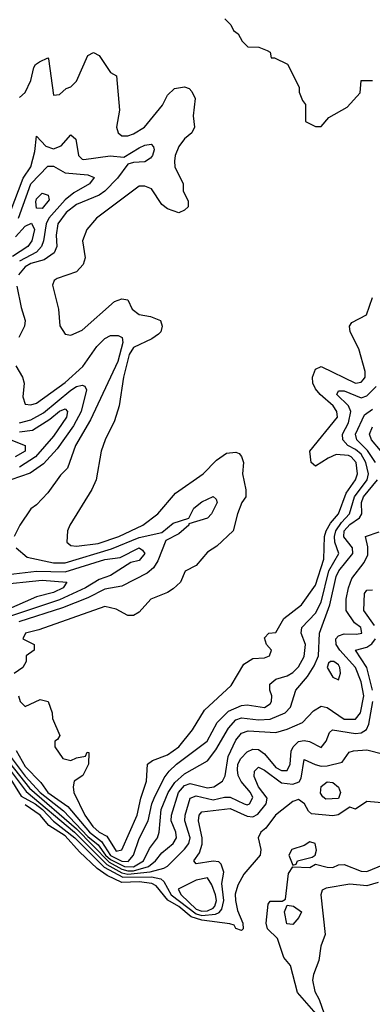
# Model space of a CAD drawing. Header units: inches. Extents: x 2601682 to 2755810, y 449311 to 584050.
# Tile 7 of 256: x 2647431 to 2648669, y 455105 to 458568. Entities that reach past the tile are written whole.
import ezdxf

# ---------------------------------------------------------------- set-up
doc = ezdxf.new("R2010")
doc.units = ezdxf.units.IN
doc.header["$MEASUREMENT"] = 0
doc.layers.add('C6445', color=7, linetype='Continuous')

msp = doc.modelspace()

# ---------------------------------------------------------------- linework, layer by layer
at = {"layer": 'C6445', "color": 2}
for points, elevation in [([(2648151.1, 458571.1), (2648172, 458550), (2648182, 458530), (2648198, 458518), (2648211.6, 458491.6), (2648232, 458472), (2648271.1, 458471.1), (2648299.6, 458459.6), (2648310, 458454), (2648314, 458434), (2648326, 458434), (2648371.1, 458411.1), (2648412, 458330), (2648412.7, 458312.7), (2648423.6, 458283.6), (2648434, 458270), (2648434, 458210), (2648470, 458192), (2648490, 458192), (2648516.4, 458223.6), (2648580.4, 458259.6), (2648626, 458310), (2648630, 458354), (2648670, 458354)], 30), ([(2647430, 458294), (2647450, 458312), (2647470, 458354), (2647480.4, 458399.6), (2647486, 458410), (2647500.2, 458419.8), (2647530, 458434), (2647532, 458430), (2647550, 458302), (2647570, 458304.7), (2647594, 458326), (2647610, 458332), (2647630, 458352), (2647670, 458442), (2647690, 458452), (2647710, 458442), (2647750, 458382), (2647771.3, 458370), (2647781, 458250), (2647771, 458190), (2647776, 458170), (2647790, 458158.8), (2647810, 458159.1), (2647830, 458166), (2647869.2, 458190), (2647932.5, 458267.5), (2647950, 458302), (2647974.6, 458325.4), (2648010, 458331.3), (2648025.4, 458325.4), (2648035.3, 458315.3), (2648046.8, 458290), (2648040.5, 458230), (2648044.9, 458190), (2648034.8, 458170), (2648010, 458149.2), (2647990, 458121.2), (2647976.3, 458090), (2647974, 458070), (2647976, 458050), (2648004.7, 457990), (2648005.4, 457965.4), (2648022, 457930), (2648022, 457910), (2648010, 457898), (2647990, 457888.7), (2647950, 457902), (2647930, 457918), (2647893.2, 457973.2), (2647870, 457982), (2647850, 457982), (2647701, 457870), (2647666.8, 457830), (2647650.8, 457790), (2647660.7, 457730), (2647653.4, 457706.6), (2647630, 457681.2), (2647562, 457658), (2647551.3, 457650), (2647546, 457634), (2647567.3, 457550), (2647571.3, 457491.3), (2647590, 457462), (2647610, 457458), (2647650, 457476), (2647763.2, 457576.8), (2647790, 457586), (2647810, 457582), (2647826, 457550), (2647850, 457530.8), (2647890, 457524.4), (2647924.7, 457510), (2647931.3, 457490), (2647926.8, 457470), (2647918, 457462), (2647894.6, 457445.4), (2647830, 457414.3), (2647814.9, 457390), (2647795.8, 457310), (2647780.4, 457210), (2647763.4, 457156.6), (2647730.6, 457090), (2647716.3, 457050), (2647699.1, 456950), (2647684.1, 456915.9), (2647606.8, 456790), (2647598.8, 456770), (2647596, 456730), (2647610, 456718.8), (2647630, 456716.3), (2647706.1, 456726.1), (2647779.5, 456750), (2647863.7, 456790), (2647916.2, 456830), (2647977.5, 456902.5), (2648075.3, 456970), (2648121.5, 457018.5), (2648156.5, 457043.5), (2648190, 457046.8), (2648202, 457042), (2648210, 457032), (2648216.3, 457010), (2648213.4, 456970), (2648225.4, 456914.6), (2648224.7, 456890), (2648211.3, 456870), (2648196, 456830), (2648181, 456770), (2648123.5, 456716.5), (2648090, 456695.3), (2648050, 456648), (2648011.6, 456628.4), (2647996, 456590), (2647970, 456566), (2647950, 456552.7), (2647891.3, 456530), (2647850, 456484), (2647830, 456472.7), (2647810, 456472.7), (2647770, 456495.1), (2647730, 456503.6), (2647498.4, 456421.6), (2647451.3, 456410), (2647442, 456390), (2647482, 456370), (2647482, 456350), (2647454, 456330), (2647454, 456310), (2647442, 456290), (2647411.6, 456268.4)], 26), ([(2647396.8, 457890), (2647442.7, 458010), (2647470, 458050.7), (2647484.4, 458104.4), (2647490, 458158), (2647522.7, 458122.8), (2647550, 458113.1), (2647576.5, 458123.5), (2647610, 458162.8), (2647627.9, 458147.9), (2647637.1, 458090), (2647650, 458077.1), (2647656.4, 458076.4), (2647748.8, 458088.8), (2647796.2, 458083.8), (2647850, 458117.4), (2647870, 458126.7), (2647892, 458130), (2647901, 458121), (2647903, 458110), (2647897.6, 458090), (2647890, 458080.7), (2647870, 458068.3), (2647830, 458066), (2647810, 458059.3), (2647773.7, 458010), (2647730, 457965.1), (2647710, 457951.1), (2647630, 457917.7), (2647594, 457890), (2647564.9, 457850), (2647558.9, 457810), (2647561.1, 457770), (2647552.3, 457747.7), (2647516.9, 457723.1), (2647470, 457709.8), (2647450, 457698.8), (2647426.8, 457670)], 22), ([(2647426.3, 457870), (2647469.9, 457990.1), (2647530, 458052.2), (2647550, 458052.4), (2647590, 458028.7), (2647670, 458021.6), (2647692.3, 458012.3), (2647676.3, 457990), (2647621.4, 457958.6), (2647590, 457934.7), (2647533, 457870), (2647523.8, 457850), (2647514.2, 457790), (2647506.9, 457770), (2647490.1, 457749.9), (2647430, 457719)], 18), ([(2647416.4, 457803.6), (2647450, 457841.3), (2647472.1, 457852.1), (2647482.6, 457830), (2647473.8, 457790), (2647459.5, 457770), (2647405.5, 457734.5)], 14), ([(2647421.1, 457630), (2647435.6, 457555.6), (2647450.4, 457510), (2647447.2, 457490), (2647428, 457450)], 22), ([(2647426, 456190), (2647432, 456170), (2647450, 456152), (2647503.1, 456176.9), (2647531.3, 456170), (2647544.7, 456130), (2647546, 456110), (2647571.3, 456050), (2647563.6, 456036.4), (2647554, 456030), (2647554, 456010), (2647582, 455970), (2647610, 455962), (2647630, 455972), (2647662, 455978), (2647668, 455992), (2647674, 455990), (2647672, 455950), (2647652, 455910), (2647622, 455890), (2647618, 455870), (2647621, 455850), (2647659.6, 455770), (2647687.7, 455730), (2647710, 455710.3), (2647736.5, 455696.5), (2647770, 455643.6), (2647790, 455648.4), (2647843.5, 455770), (2647856.4, 455830), (2647876.3, 455890), (2647879.3, 455950), (2647897.2, 455962.8), (2647950, 455982.6), (2647989.5, 456010), (2648038, 456070), (2648080.1, 456139.9), (2648173.4, 456226.6), (2648218.4, 456301.6), (2648250, 456320.7), (2648290, 456324), (2648308, 456330), (2648315.3, 456350), (2648298, 456370), (2648290, 456394), (2648306, 456410), (2648330, 456412), (2648358.4, 456461.6), (2648420.9, 456510), (2648470, 456579.1), (2648498.9, 456670), (2648501.8, 456750), (2648507.6, 456770), (2648522.7, 456797.3), (2648550, 456830.4), (2648576.9, 456903.1), (2648609.7, 456950), (2648617.2, 456970), (2648612.7, 457010), (2648595.4, 457030), (2648585.4, 457034.6), (2648541.8, 457038.2), (2648514.1, 457025.9), (2648470, 456997.2), (2648454, 457010), (2648449.5, 457050.5), (2648546.3, 457170), (2648545.1, 457190), (2648531.1, 457210), (2648485.6, 457250), (2648469.6, 457270), (2648460.5, 457290), (2648459.6, 457310), (2648470, 457338.8), (2648490, 457347.7), (2648610, 457289.2), (2648630, 457292.4), (2648638, 457302), (2648643.5, 457310), (2648644.4, 457330), (2648621.4, 457410), (2648591.3, 457470), (2648589.6, 457490), (2648597.6, 457502.4), (2648649.2, 457530), (2648670, 457591)], 26), ([(2647416.9, 457350), (2647440.3, 457310), (2647446, 457290), (2647441.3, 457241.3), (2647450, 457216), (2647470, 457213.4), (2647490, 457219.3), (2647590, 457291.7), (2647652, 457348), (2647701.4, 457418.6), (2647730, 457446), (2647750, 457456.9), (2647776.9, 457456.9), (2647790.3, 457450.3), (2647792.8, 457432.8), (2647774.9, 457365.1), (2647679.4, 457160.6), (2647626.4, 457070), (2647598.8, 456990), (2647574.6, 456965.4), (2647530, 456904), (2647490, 456862), (2647470, 456848), (2647431.3, 456790), (2647411.3, 456750)], 22), ([(2647430, 457150.2), (2647470, 457160.2), (2647514.5, 457185.5), (2647610, 457264.7), (2647630, 457277.8), (2647650, 457282.4), (2647659.2, 457279.2), (2647665.5, 457265.5), (2647646.2, 457190), (2647620.1, 457139.9), (2647562, 457058), (2647513.9, 457006.2), (2647467.1, 456972.9), (2647399.3, 456950)], 18), ([(2647418, 455998), (2647450, 455941.5), (2647505.1, 455885.1), (2647529.4, 455850), (2647600.1, 455800.1), (2647675.9, 455710), (2647717.5, 455677.5), (2647750, 455628.3), (2647790, 455608.5), (2647812.2, 455607.8), (2647830.6, 455629.4), (2647850, 455687.7), (2647882.4, 455750), (2647894.8, 455810), (2647903.5, 455830), (2647938.4, 455901.6), (2647955.3, 455924.7), (2647981.3, 455950), (2648089.7, 456030), (2648124.4, 456095.6), (2648163.7, 456136.3), (2648210, 456155.6), (2648230, 456158), (2648290, 456148.9), (2648310, 456162), (2648315.6, 456170), (2648316.2, 456190), (2648309.5, 456210), (2648309.6, 456230.4), (2648330, 456248), (2648370, 456260.3), (2648390, 456272), (2648410, 456292.4), (2648430, 456327.7), (2648434, 456370), (2648419.7, 456410), (2648421.3, 456430), (2648470, 456480.3), (2648490, 456519.3), (2648516, 456630), (2648551.1, 456690), (2648537.8, 456730), (2648536.2, 456750), (2648541, 456770), (2648560.4, 456799.6), (2648588.8, 456830), (2648606.6, 456890), (2648651.6, 456950), (2648655.9, 456970), (2648646.1, 457010), (2648630, 457039.3), (2648610, 457056.5), (2648583, 457070), (2648565.1, 457090), (2648564, 457110), (2648585.3, 457150), (2648594, 457190), (2648586, 457210), (2648544.7, 457250), (2648550, 457262.8), (2648570, 457262.6), (2648630, 457238.4), (2648650, 457244.9), (2648682.2, 457277.8)], 22), ([(2647430, 457118.2), (2647475.6, 457124.5), (2647537.1, 457162.9), (2647570, 457191.4), (2647590, 457199.3), (2647598.4, 457190), (2647595.2, 457170), (2647550, 457103), (2647486.5, 457030), (2647430, 456994.4)], 14), ([(2648680.3, 457010), (2648652.5, 457052.5), (2648614.5, 457090), (2648609.8, 457110), (2648642.1, 457177.9), (2648670, 457197.4)], 18), ([(2648730, 457014.7), (2648666.3, 457090), (2648658.7, 457110), (2648670, 457136.4)], 14), ([(2647370, 457102), (2647450.2, 457070.2), (2647450.3, 457050), (2647414.8, 457030)], 10), ([(2647397.7, 455977.7), (2647450, 455907), (2647502.5, 455850), (2647585.1, 455785.1), (2647670, 455695.3), (2647705.9, 455665.9), (2647732.4, 455630), (2647750, 455614), (2647798.5, 455590), (2647830, 455588.3), (2647865.6, 455610), (2647886.5, 455653.5), (2647915.1, 455690), (2647921.1, 455710), (2647927.9, 455790), (2647951.6, 455850), (2647975.1, 455884.9), (2648010, 455915.6), (2648090, 455960.7), (2648119.8, 456000.2), (2648163.5, 456076.5), (2648190, 456105.3), (2648210, 456112.2), (2648270, 456106), (2648310, 456107.5), (2648362.9, 456130), (2648381.3, 456150), (2648400.5, 456210), (2648441.6, 456258.4), (2648465.1, 456294.9), (2648479.6, 456330), (2648484.2, 456410), (2648519.4, 456510), (2648542.2, 456610), (2648552.1, 456630), (2648600.4, 456690), (2648599.2, 456710), (2648569.2, 456749.2), (2648570.8, 456770), (2648590, 456792), (2648624.4, 456815.6), (2648632.4, 456830), (2648630.7, 456870), (2648637.8, 456890), (2648687.9, 456950)], 18), ([(2647418, 456710), (2647457.3, 456677.3), (2647550, 456658), (2647590, 456657.2), (2647753.7, 456706.3), (2647850, 456747), (2647930, 456764.7), (2647970, 456797.1), (2648025.2, 456814.8), (2648042.9, 456850), (2648070, 456871.8), (2648110.4, 456890.4), (2648121, 456881), (2648124, 456870), (2648104.9, 456830), (2648090, 456815.1), (2648024.7, 456795.3), (2648024.7, 456790), (2647990, 456759.3), (2647943.5, 456736.5), (2647915.4, 456664.6), (2647900.2, 456639.7), (2647878.5, 456621.5), (2647790, 456575.8), (2647730, 456564.7), (2647670, 456534), (2647581.2, 456498.8), (2647428, 456450)], 22), ([(2647394.6, 455954.6), (2647464.6, 455864.6), (2647630, 455721.6), (2647744.7, 455604.7), (2647790, 455580.2), (2647810, 455574.2), (2647830, 455574.6), (2647883.5, 455590), (2647907.7, 455610), (2647930, 455638), (2647969.7, 455670), (2647982, 455690), (2647978.9, 455710), (2647962.7, 455750), (2647964.2, 455770), (2647988.9, 455850), (2648010, 455874.2), (2648030, 455881.2), (2648090, 455866), (2648112.7, 455870), (2648142.9, 455890), (2648151.8, 455908.2), (2648163, 455977), (2648190, 456033.4), (2648210, 456058.4), (2648233.1, 456066.9), (2648330, 456060.5), (2648370, 456072.2), (2648424, 456096), (2648463, 456137), (2648490, 456154), (2648510, 456148.4), (2648570, 456107.8), (2648610, 456107.4), (2648628, 456130), (2648638.8, 456190), (2648630, 456239.3), (2648609.8, 456290), (2648555.1, 456350), (2648542.3, 456370), (2648541.3, 456390), (2648550, 456400.4), (2648570, 456407.6), (2648613.7, 456406.3), (2648632.3, 456410), (2648629.3, 456430), (2648606, 456446), (2648577, 456490), (2648577.6, 456530), (2648585.1, 456570), (2648597.3, 456602.8), (2648640.8, 456659.2), (2648653.9, 456686.1), (2648653.8, 456713.8), (2648645.2, 456750), (2648693.4, 456766.6)], 14), ([(2647370, 456614.3), (2647490, 456628.6), (2647590, 456626), (2647730, 456669.1), (2647783.3, 456676.7), (2647850, 456710.2), (2647862.4, 456702.4), (2647870.2, 456690), (2647850, 456665.4), (2647820.9, 456659.1), (2647750, 456612.6), (2647710, 456598.8), (2647662.4, 456570), (2647570, 456527.4), (2647278.3, 456430)], 18), ([(2647350, 456580.5), (2647510, 456597.1), (2647596, 456590), (2647583.8, 456570), (2647550, 456552.8), (2647490, 456537.6), (2647381.3, 456490)], 14), ([(2648676.8, 456436.8), (2648639.1, 456490), (2648641.3, 456550), (2648650, 456561.6), (2648670, 456563.1)], 10), ([(2648669.9, 456210), (2648649.9, 456289.9), (2648609.6, 456350), (2648650, 456361.3), (2648667, 456373), (2648680.8, 456390)], 10), ([(2647390, 455937.7), (2647453.3, 455853.3), (2647623.6, 455710), (2647736.8, 455596.8), (2647790, 455567.9), (2647810, 455562.1), (2647888.7, 455571.3), (2647936.6, 455583.4), (2647950, 455590.3), (2648010, 455650.3), (2648024.8, 455670), (2648029.8, 455690), (2648010.8, 455750), (2648011.9, 455770), (2648030, 455830.4), (2648050, 455837.6), (2648110, 455824.2), (2648150, 455833.8), (2648170, 455833.1), (2648218.8, 455810), (2648230, 455806.9), (2648238, 455810), (2648250, 455832.7), (2648241.3, 455850), (2648208.6, 455888.6), (2648198.3, 455910), (2648196, 455930), (2648197.3, 455950), (2648207.3, 455970), (2648230, 455993.4), (2648250, 456002.8), (2648270, 456000.9), (2648290, 455985.7), (2648330, 455937.8), (2648350, 455927.3), (2648370, 455927.8), (2648380.4, 455950), (2648384.7, 455995.3), (2648391.1, 456010), (2648410, 456028.9), (2648430, 456032.9), (2648449.1, 456029.1), (2648490, 456007.7), (2648506.6, 456030), (2648518.7, 456061.3), (2648529.7, 456070.3), (2648610, 456057.3), (2648630, 456060.3), (2648648.8, 456071.2), (2648657.4, 456090), (2648670.6, 456170)], 10), ([(2647378, 455930), (2647436.5, 455836.5), (2647484.6, 455810), (2647510.7, 455790), (2647549.3, 455749.3), (2647624.2, 455690), (2647727.4, 455587.4), (2647792.6, 455552.6), (2647893.8, 455553.8), (2647926, 455546), (2647936.7, 455536.7), (2647962.3, 455490), (2648050, 455423.3), (2648070, 455417.8), (2648118.3, 455421.7), (2648131.6, 455428.4), (2648140.2, 455439.8), (2648147.3, 455470), (2648141.1, 455530), (2648147.4, 455570), (2648138.2, 455598.2), (2648130, 455606), (2648110, 455608.3), (2648050, 455599), (2648042.7, 455610), (2648062.3, 455637.8), (2648072.1, 455667.9), (2648072.1, 455690), (2648058.3, 455750), (2648061.3, 455770), (2648070, 455781.6), (2648170, 455793.2), (2648230, 455766.2), (2648250, 455764.7), (2648266.6, 455773.4), (2648296.9, 455810), (2648299.7, 455830), (2648269.8, 455870), (2648253.8, 455906.2), (2648255.1, 455924.9), (2648270, 455938.4), (2648290, 455928.9), (2648350, 455884.4), (2648390, 455879), (2648412.8, 455887.2), (2648419.8, 455900.2), (2648430, 455966), (2648468.1, 455948.1), (2648490, 455942.4), (2648510, 455943.6), (2648562.9, 455957.1), (2648588, 455992), (2648603, 455997), (2648650, 456000.4), (2648710, 455984.7)], 6), ([(2648730, 455810.7), (2648650, 455818), (2648610, 455791.3), (2648590, 455798), (2648549.2, 455770.8), (2648530, 455768.2), (2648455.3, 455775.3), (2648444.5, 455784.5), (2648430.8, 455810), (2648410, 455825.5), (2648390, 455818.4), (2648329.5, 455770), (2648295.2, 455724.8), (2648277.2, 455710), (2648268, 455690), (2648278, 455650), (2648275.1, 455630), (2648217.5, 455562.5), (2648196.3, 455523.7), (2648187.3, 455492.7), (2648188.3, 455470), (2648195.3, 455435.3), (2648214, 455390), (2648215.3, 455370), (2648210, 455364.7), (2648190, 455372), (2648183.5, 455383.5), (2648168.5, 455388.5), (2648070, 455400.6), (2648032.9, 455412.9), (2647990, 455449.3), (2647951.3, 455471.3), (2647910, 455521.3), (2647894.4, 455530), (2647850, 455535.5), (2647790, 455532.9), (2647738, 455558), (2647702.9, 455582.9), (2647641, 455641), (2647590, 455697.6), (2647533.3, 455733.3), (2647502.6, 455770), (2647450, 455806.6)], 2), ([(2648472, 455072), (2648406.7, 455146.7), (2648381.6, 455241.6), (2648358.8, 455270), (2648336, 455336), (2648301, 455370), (2648296, 455390), (2648302.8, 455457.2), (2648310, 455468), (2648352.7, 455467.3), (2648364.7, 455475.3), (2648374.4, 455565.6), (2648390, 455588.7), (2648450, 455586.6), (2648470, 455598), (2648510, 455587), (2648530, 455586.6), (2648550, 455596), (2648570, 455596.2), (2648630, 455573.6), (2648650, 455571.8), (2648710, 455597.2)], 2), ([(2648690, 455533.1), (2648650, 455521.3), (2648590, 455527.6), (2648506.9, 455513.1), (2648493.4, 455506.6), (2648488, 455490), (2648503.8, 455350), (2648488.2, 455310), (2648481.4, 455258.6), (2648462, 455210), (2648458.8, 455190), (2648466.8, 455150), (2648482.3, 455122.3), (2648508.3, 455048.3)], 6)]:
    msp.add_lwpolyline(points, dxfattribs=dict(at, elevation=elevation))
for points, elevation in [([(2647510, 457904.2), (2647490, 457905.2), (2647487.3, 457927.2), (2647490, 457937.3), (2647510, 457958), (2647530.3, 457950.4), (2647533.7, 457933.7)], 14), ([(2648534, 456310), (2648522, 456310), (2648515.3, 456304.7), (2648510.8, 456290), (2648530, 456256), (2648550, 456246), (2648557, 456270), (2648555.1, 456290), (2648550, 456299.3)], 18), ([(2648506.3, 455826.3), (2648494.8, 455834.8), (2648487.6, 455847.6), (2648490, 455871), (2648510, 455887.7), (2648530, 455884.9), (2648550.9, 455869.1), (2648557.3, 455850), (2648550, 455828.7)], 2), ([(2648450, 455676), (2648430, 455664), (2648386, 455650), (2648376, 455630), (2648390, 455594), (2648402, 455598), (2648406, 455610), (2648458, 455622), (2648468, 455630), (2648473.2, 455646.8), (2648468, 455670)], 2), ([(2648090, 455549.6), (2648050, 455541), (2647987.4, 455510), (2647997.3, 455490), (2648050, 455439.7), (2648070, 455432.3), (2648090, 455434), (2648110, 455443.5), (2648116.5, 455450), (2648122, 455470), (2648118.8, 455490), (2648105.6, 455525.6)], 10), ([(2648390, 455386), (2648368.4, 455388.4), (2648361.2, 455430), (2648370, 455454), (2648392, 455450), (2648421, 455430), (2648411, 455410)], 2)]:
    msp.add_lwpolyline(points, close=True, dxfattribs=dict(at, elevation=elevation))

doc.saveas('drawing.dxf')
